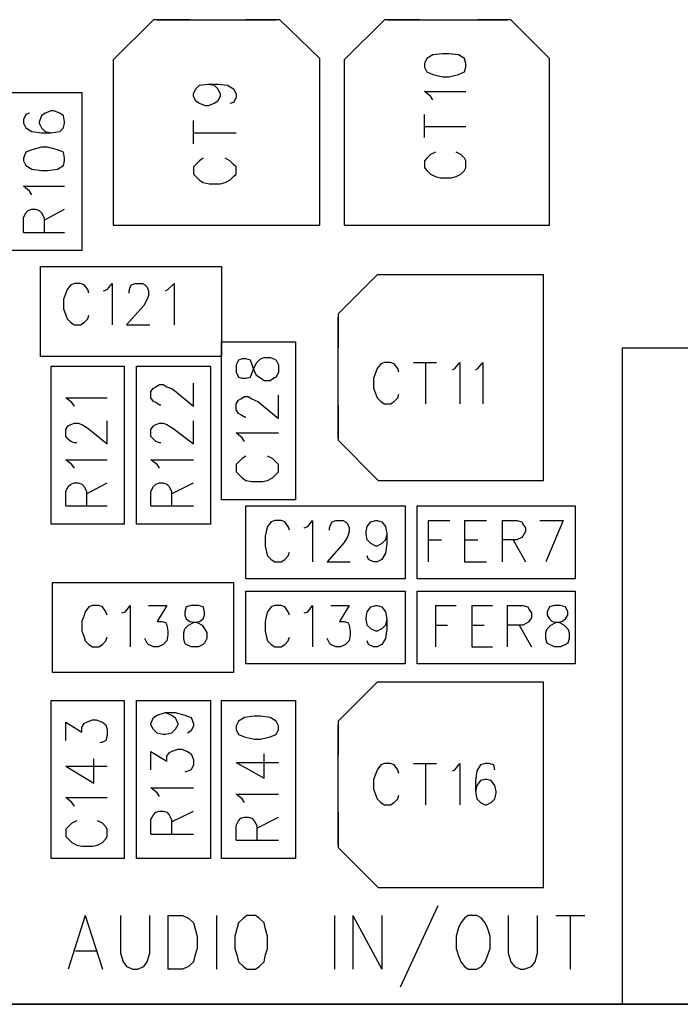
# Model space of a CAD drawing. Extents: x 11.9 to 28.1, y 10.8 to 21.2.
# Tile 9 of 56: x 17.856 to 18.399, y 13.986 to 14.796. Entities that reach past the tile are written whole.
import ezdxf

# ---------------------------------------------------------------- set-up
doc = ezdxf.new("R2010")
doc.units = 0
doc.layers.add('ASSYDWGTOP_pho', color=1, linetype='CONTINUOUS')

msp = doc.modelspace()

# ---------------------------------------------------------------- linework, layer by layer
at = {"layer": 'ASSYDWGTOP_pho'}
for points in [[(17.966, 14.796), (17.933, 14.763)], [(17.996, 14.796), (17.966, 14.796)], [(17.969, 14.796), (18.067, 14.796)], [(18.07, 14.796), (18.042, 14.796)], [(18.103, 14.764), (18.07, 14.796)], [(18.156, 14.796), (18.123, 14.763)], [(18.185, 14.796), (18.156, 14.796)], [(18.159, 14.796), (18.257, 14.796)], [(18.26, 14.796), (18.233, 14.796)], [(18.292, 14.764), (18.26, 14.796)], [(18.196, 14.767), (18.191, 14.764)], [(18.204, 14.768), (18.196, 14.767)], [(18.209, 14.768), (18.204, 14.768)], [(18.217, 14.767), (18.209, 14.768)], [(18.222, 14.764), (18.217, 14.767)], [(17.933, 14.763), (17.933, 14.627)], [(18.103, 14.627), (18.103, 14.764)], [(18.123, 14.763), (18.123, 14.627)], [(18.191, 14.764), (18.189, 14.76)], [(18.189, 14.76), (18.189, 14.757)], [(18.223, 14.76), (18.222, 14.764)], [(18.223, 14.757), (18.223, 14.76)], [(18.292, 14.627), (18.292, 14.764)], [(18.189, 14.757), (18.191, 14.753)], [(18.191, 14.753), (18.196, 14.751)], [(18.196, 14.751), (18.204, 14.749)], [(18.209, 14.749), (18.217, 14.751)], [(18.217, 14.751), (18.222, 14.753)], [(18.222, 14.753), (18.223, 14.757)], [(18.001, 14.739), (18.004, 14.742)], [(18.004, 14.742), (18.011, 14.743)], [(18.011, 14.743), (18.016, 14.742)], [(18.011, 14.743), (18.019, 14.743)], [(18.016, 14.742), (18.019, 14.739)], [(18.019, 14.743), (18.027, 14.742)], [(18.027, 14.742), (18.032, 14.739)], [(18.204, 14.749), (18.209, 14.749)], [(17.847, 14.736), (17.907, 14.736)], [(17.907, 14.736), (17.907, 14.606)], [(17.999, 14.735), (18.001, 14.739)], [(17.999, 14.733), (17.999, 14.735)], [(18.019, 14.739), (18.021, 14.735)], [(18.021, 14.735), (18.021, 14.733)], [(18.032, 14.739), (18.034, 14.735)], [(18.034, 14.735), (18.034, 14.732)], [(18.194, 14.733), (18.189, 14.737)], [(18.189, 14.737), (18.223, 14.737)], [(18.001, 14.729), (17.999, 14.733)], [(18.004, 14.727), (18.001, 14.729)], [(18.009, 14.725), (18.004, 14.727)], [(18.016, 14.727), (18.011, 14.725)], [(18.019, 14.729), (18.016, 14.727)], [(18.021, 14.733), (18.019, 14.729)], [(18.032, 14.728), (18.029, 14.727)], [(18.034, 14.732), (18.032, 14.728)], [(18.196, 14.73), (18.194, 14.733)], [(17.861, 14.718), (17.859, 14.714)], [(17.864, 14.719), (17.861, 14.718)], [(17.877, 14.719), (17.874, 14.717)], [(17.882, 14.721), (17.877, 14.719)], [(17.884, 14.721), (17.882, 14.721)], [(17.889, 14.719), (17.884, 14.721)], [(17.892, 14.717), (17.889, 14.719)], [(18.011, 14.725), (18.009, 14.725)], [(18.189, 14.699), (18.189, 14.718)], [(17.859, 14.714), (17.859, 14.711)], [(17.859, 14.711), (17.861, 14.707)], [(17.874, 14.717), (17.872, 14.712)], [(17.872, 14.712), (17.872, 14.711)], [(17.872, 14.711), (17.874, 14.707)], [(17.893, 14.712), (17.892, 14.717)], [(17.892, 14.707), (17.893, 14.711)], [(17.893, 14.711), (17.893, 14.712)], [(17.999, 14.694), (17.999, 14.713)], [(17.861, 14.707), (17.866, 14.704)], [(17.866, 14.704), (17.874, 14.703)], [(17.874, 14.707), (17.877, 14.704)], [(17.874, 14.703), (17.882, 14.703)], [(17.877, 14.704), (17.882, 14.703)], [(17.882, 14.703), (17.889, 14.704)], [(17.889, 14.704), (17.892, 14.707)], [(17.999, 14.703), (18.034, 14.703)], [(18.189, 14.708), (18.223, 14.708)], [(17.861, 14.687), (17.859, 14.682)], [(17.866, 14.689), (17.861, 14.687)], [(17.874, 14.691), (17.866, 14.689)], [(17.879, 14.691), (17.874, 14.691)], [(17.887, 14.689), (17.879, 14.691)], [(17.892, 14.687), (17.887, 14.689)], [(17.893, 14.682), (17.892, 14.687)], [(18.198, 14.687), (18.194, 14.685)], [(18.219, 14.685), (18.215, 14.687)], [(17.859, 14.682), (17.859, 14.68)], [(17.859, 14.68), (17.861, 14.676)], [(17.892, 14.676), (17.893, 14.68)], [(17.893, 14.68), (17.893, 14.682)], [(18.004, 14.68), (18.001, 14.677)], [(18.007, 14.682), (18.004, 14.68)], [(18.029, 14.68), (18.025, 14.682)], [(18.032, 14.677), (18.029, 14.68)], [(18.191, 14.682), (18.189, 14.68)], [(18.189, 14.68), (18.189, 14.674)], [(18.194, 14.685), (18.191, 14.682)], [(18.222, 14.682), (18.219, 14.685)], [(18.223, 14.68), (18.222, 14.682)], [(18.223, 14.674), (18.223, 14.68)], [(17.861, 14.676), (17.866, 14.673)], [(17.866, 14.673), (17.874, 14.672)], [(17.874, 14.672), (17.879, 14.672)], [(17.879, 14.672), (17.887, 14.673)], [(17.887, 14.673), (17.892, 14.676)], [(18.001, 14.677), (17.999, 14.675)], [(17.999, 14.675), (17.999, 14.669)], [(18.034, 14.675), (18.032, 14.677)], [(18.034, 14.669), (18.034, 14.675)], [(18.189, 14.674), (18.191, 14.672)], [(18.191, 14.672), (18.194, 14.669)], [(18.219, 14.669), (18.222, 14.672)], [(18.222, 14.672), (18.223, 14.674)], [(17.999, 14.669), (18.001, 14.667)], [(18.001, 14.667), (18.004, 14.664)], [(18.004, 14.664), (18.007, 14.662)], [(18.007, 14.662), (18.012, 14.661)], [(18.012, 14.661), (18.021, 14.661)], [(18.021, 14.661), (18.025, 14.662)], [(18.025, 14.662), (18.029, 14.664)], [(18.029, 14.664), (18.032, 14.667)], [(18.032, 14.667), (18.034, 14.669)], [(18.194, 14.669), (18.198, 14.667)], [(18.198, 14.667), (18.202, 14.666)], [(18.202, 14.666), (18.211, 14.666)], [(18.211, 14.666), (18.215, 14.667)], [(18.215, 14.667), (18.219, 14.669)], [(17.864, 14.655), (17.859, 14.659)], [(17.859, 14.659), (17.893, 14.659)], [(17.866, 14.652), (17.864, 14.655)], [(17.859, 14.633), (17.861, 14.637)], [(17.861, 14.637), (17.863, 14.639)], [(17.863, 14.639), (17.866, 14.64)], [(17.866, 14.64), (17.869, 14.64)], [(17.869, 14.64), (17.872, 14.639)], [(17.872, 14.639), (17.874, 14.637)], [(17.874, 14.637), (17.876, 14.633)], [(17.876, 14.631), (17.893, 14.64)], [(17.859, 14.621), (17.859, 14.633)], [(17.876, 14.633), (17.876, 14.621)], [(17.859, 14.621), (17.893, 14.621)], [(17.933, 14.627), (17.994, 14.627)], [(17.934, 14.627), (18.1, 14.627)], [(18.038, 14.627), (18.103, 14.627)], [(18.123, 14.627), (18.184, 14.627)], [(18.124, 14.627), (18.289, 14.627)], [(18.229, 14.627), (18.292, 14.627)], [(17.907, 14.606), (17.847, 14.606)], [(17.873, 14.593), (18.022, 14.593)], [(17.873, 14.519), (17.873, 14.593)], [(18.022, 14.593), (18.022, 14.519)], [(18.15, 14.586), (18.118, 14.554)], [(18.287, 14.586), (18.15, 14.586)], [(18.287, 14.522), (18.287, 14.586)], [(18.287, 14.417), (18.287, 14.583)], [(17.895, 14.574), (17.894, 14.571)], [(17.898, 14.578), (17.895, 14.574)], [(17.901, 14.579), (17.898, 14.578)], [(17.906, 14.579), (17.901, 14.579)], [(17.909, 14.578), (17.906, 14.579)], [(17.912, 14.574), (17.909, 14.578)], [(17.913, 14.571), (17.912, 14.574)], [(17.925, 14.573), (17.928, 14.574)], [(17.928, 14.574), (17.932, 14.579)], [(17.932, 14.579), (17.932, 14.545)], [(17.946, 14.573), (17.947, 14.576)], [(17.946, 14.571), (17.946, 14.573)], [(17.947, 14.576), (17.948, 14.578)], [(17.948, 14.578), (17.951, 14.579)], [(17.951, 14.579), (17.957, 14.579)], [(17.957, 14.579), (17.959, 14.578)], [(17.959, 14.578), (17.961, 14.576)], [(17.961, 14.576), (17.962, 14.573)], [(17.962, 14.573), (17.962, 14.569)], [(17.976, 14.573), (17.978, 14.574)], [(17.978, 14.574), (17.983, 14.579)], [(17.983, 14.579), (17.983, 14.545)], [(17.894, 14.571), (17.892, 14.566)], [(17.892, 14.566), (17.892, 14.558)], [(17.961, 14.566), (17.958, 14.561)], [(17.962, 14.569), (17.961, 14.566)], [(17.892, 14.558), (17.894, 14.553)], [(17.958, 14.561), (17.944, 14.545)], [(17.894, 14.553), (17.895, 14.55)], [(17.895, 14.55), (17.898, 14.547)], [(17.909, 14.547), (17.912, 14.55)], [(17.912, 14.55), (17.913, 14.553)], [(18.118, 14.554), (18.118, 14.526)], [(18.118, 14.452), (18.118, 14.551)], [(17.898, 14.547), (17.901, 14.545)], [(17.901, 14.545), (17.906, 14.545)], [(17.906, 14.545), (17.909, 14.547)], [(17.944, 14.545), (17.963, 14.545)], [(18.022, 14.401), (18.022, 14.531)], [(18.022, 14.531), (18.083, 14.531)], [(18.083, 14.531), (18.083, 14.401)], [(18.352, 13.986), (18.352, 14.526)], [(18.352, 14.526), (18.943, 14.526)], [(18.022, 14.519), (17.873, 14.519)], [(18.036, 14.516), (18.034, 14.512)], [(18.039, 14.517), (18.036, 14.516)], [(18.042, 14.517), (18.039, 14.517)], [(18.046, 14.516), (18.042, 14.517)], [(18.047, 14.513), (18.046, 14.516)], [(18.051, 14.514), (18.054, 14.517)], [(18.054, 14.517), (18.057, 14.518)], [(18.057, 14.518), (18.062, 14.518)], [(18.062, 14.518), (18.065, 14.517)], [(18.065, 14.517), (18.067, 14.516)], [(18.067, 14.516), (18.069, 14.512)], [(17.882, 14.381), (17.882, 14.511)], [(17.882, 14.511), (17.942, 14.511)], [(17.942, 14.511), (17.942, 14.381)], [(17.952, 14.381), (17.952, 14.511)], [(17.952, 14.511), (18.013, 14.511)], [(18.013, 14.511), (18.013, 14.381)], [(18.034, 14.512), (18.034, 14.506)], [(18.049, 14.507), (18.047, 14.513)], [(18.047, 14.505), (18.049, 14.51)], [(18.049, 14.51), (18.051, 14.514)], [(18.069, 14.512), (18.069, 14.506)], [(18.15, 14.509), (18.149, 14.506)], [(18.153, 14.513), (18.15, 14.509)], [(18.156, 14.514), (18.153, 14.513)], [(18.161, 14.514), (18.156, 14.514)], [(18.164, 14.513), (18.161, 14.514)], [(18.167, 14.509), (18.164, 14.513)], [(18.168, 14.506), (18.167, 14.509)], [(18.18, 14.514), (18.199, 14.514)], [(18.19, 14.514), (18.19, 14.48)], [(18.212, 14.508), (18.214, 14.509)], [(18.214, 14.509), (18.218, 14.514)], [(18.218, 14.514), (18.218, 14.48)], [(18.231, 14.508), (18.233, 14.509)], [(18.233, 14.509), (18.237, 14.514)], [(18.237, 14.514), (18.237, 14.48)], [(18.034, 14.506), (18.036, 14.502)], [(18.036, 14.502), (18.039, 14.501)], [(18.039, 14.501), (18.042, 14.501)], [(18.042, 14.501), (18.046, 14.502)], [(18.046, 14.502), (18.047, 14.505)], [(18.051, 14.503), (18.049, 14.507)], [(18.054, 14.501), (18.051, 14.503)], [(18.057, 14.499), (18.054, 14.501)], [(18.062, 14.499), (18.057, 14.499)], [(18.065, 14.501), (18.062, 14.499)], [(18.067, 14.502), (18.065, 14.501)], [(18.069, 14.506), (18.067, 14.502)], [(18.149, 14.506), (18.147, 14.501)], [(18.147, 14.501), (18.147, 14.493)], [(17.964, 14.49), (17.966, 14.493)], [(17.966, 14.493), (17.968, 14.494)], [(17.968, 14.494), (17.971, 14.496)], [(17.971, 14.496), (17.974, 14.496)], [(17.974, 14.496), (17.977, 14.494)], [(17.977, 14.494), (17.982, 14.492)], [(17.982, 14.492), (17.999, 14.478)], [(17.999, 14.478), (17.999, 14.497)], [(18.147, 14.493), (18.149, 14.488)], [(17.899, 14.481), (17.894, 14.485)], [(17.894, 14.485), (17.928, 14.485)], [(17.964, 14.485), (17.964, 14.49)], [(17.966, 14.482), (17.964, 14.485)], [(18.034, 14.48), (18.036, 14.483)], [(18.036, 14.483), (18.038, 14.484)], [(18.038, 14.484), (18.041, 14.486)], [(18.041, 14.486), (18.044, 14.486)], [(18.044, 14.486), (18.047, 14.484)], [(18.047, 14.484), (18.052, 14.482)], [(18.069, 14.468), (18.069, 14.487)], [(18.149, 14.488), (18.15, 14.485)], [(18.15, 14.485), (18.153, 14.482)], [(18.164, 14.482), (18.167, 14.485)], [(18.167, 14.485), (18.168, 14.488)], [(17.901, 14.478), (17.899, 14.481)], [(17.968, 14.481), (17.966, 14.482)], [(17.971, 14.479), (17.968, 14.481)], [(17.972, 14.479), (17.971, 14.479)], [(18.034, 14.475), (18.034, 14.48)], [(18.036, 14.472), (18.034, 14.475)], [(18.052, 14.482), (18.069, 14.468)], [(18.118, 14.479), (18.118, 14.45)], [(18.153, 14.482), (18.156, 14.48)], [(18.156, 14.48), (18.161, 14.48)], [(18.161, 14.48), (18.164, 14.482)], [(18.287, 14.417), (18.287, 14.478)], [(18.038, 14.471), (18.036, 14.472)], [(18.041, 14.469), (18.038, 14.471)], [(18.042, 14.469), (18.041, 14.469)], [(17.894, 14.459), (17.896, 14.462)], [(17.894, 14.453), (17.894, 14.459)], [(17.896, 14.462), (17.898, 14.463)], [(17.898, 14.463), (17.901, 14.464)], [(17.901, 14.464), (17.904, 14.464)], [(17.904, 14.464), (17.907, 14.463)], [(17.907, 14.463), (17.912, 14.46)], [(17.912, 14.46), (17.928, 14.447)], [(17.928, 14.447), (17.928, 14.466)], [(17.964, 14.459), (17.966, 14.462)], [(17.964, 14.453), (17.964, 14.459)], [(17.966, 14.462), (17.968, 14.463)], [(17.968, 14.463), (17.971, 14.464)], [(17.971, 14.464), (17.974, 14.464)], [(17.974, 14.464), (17.977, 14.463)], [(17.977, 14.463), (17.982, 14.46)], [(17.982, 14.46), (17.999, 14.447)], [(17.999, 14.447), (17.999, 14.466)], [(17.896, 14.451), (17.894, 14.453)], [(17.898, 14.449), (17.896, 14.451)], [(17.966, 14.451), (17.964, 14.453)], [(17.968, 14.449), (17.966, 14.451)], [(18.039, 14.452), (18.034, 14.456)], [(18.034, 14.456), (18.069, 14.456)], [(18.041, 14.449), (18.039, 14.452)], [(17.901, 14.448), (17.898, 14.449)], [(17.903, 14.448), (17.901, 14.448)], [(17.971, 14.448), (17.968, 14.449)], [(17.972, 14.448), (17.971, 14.448)], [(18.118, 14.45), (18.151, 14.417)], [(18.039, 14.435), (18.036, 14.432)], [(18.042, 14.437), (18.039, 14.435)], [(18.064, 14.435), (18.06, 14.437)], [(18.067, 14.432), (18.064, 14.435)], [(17.899, 14.43), (17.894, 14.434)], [(17.894, 14.434), (17.928, 14.434)], [(17.901, 14.427), (17.899, 14.43)], [(17.969, 14.43), (17.964, 14.434)], [(17.964, 14.434), (17.999, 14.434)], [(17.971, 14.427), (17.969, 14.43)], [(18.036, 14.432), (18.034, 14.43)], [(18.034, 14.43), (18.034, 14.424)], [(18.069, 14.43), (18.067, 14.432)], [(18.069, 14.424), (18.069, 14.43)], [(18.034, 14.424), (18.036, 14.422)], [(18.036, 14.422), (18.039, 14.419)], [(18.039, 14.419), (18.042, 14.417)], [(18.06, 14.417), (18.064, 14.419)], [(18.064, 14.419), (18.067, 14.422)], [(18.067, 14.422), (18.069, 14.424)], [(17.894, 14.408), (17.896, 14.412)], [(17.896, 14.412), (17.898, 14.414)], [(17.898, 14.414), (17.901, 14.415)], [(17.901, 14.415), (17.904, 14.415)], [(17.904, 14.415), (17.907, 14.414)], [(17.907, 14.414), (17.909, 14.412)], [(17.909, 14.412), (17.911, 14.408)], [(17.911, 14.406), (17.928, 14.415)], [(17.964, 14.408), (17.966, 14.412)], [(17.966, 14.412), (17.968, 14.414)], [(17.968, 14.414), (17.971, 14.415)], [(17.971, 14.415), (17.974, 14.415)], [(17.974, 14.415), (17.977, 14.414)], [(17.977, 14.414), (17.979, 14.412)], [(17.979, 14.412), (17.981, 14.408)], [(17.981, 14.406), (17.999, 14.415)], [(18.042, 14.417), (18.047, 14.416)], [(18.047, 14.416), (18.056, 14.416)], [(18.056, 14.416), (18.06, 14.417)], [(18.151, 14.417), (18.287, 14.417)], [(17.894, 14.396), (17.894, 14.408)], [(17.911, 14.408), (17.911, 14.396)], [(17.964, 14.396), (17.964, 14.408)], [(17.981, 14.408), (17.981, 14.396)], [(17.894, 14.396), (17.928, 14.396)], [(17.964, 14.396), (17.999, 14.396)], [(18.083, 14.401), (18.022, 14.401)], [(18.042, 14.396), (18.173, 14.396)], [(18.042, 14.336), (18.042, 14.396)], [(18.173, 14.396), (18.173, 14.336)], [(18.183, 14.336), (18.183, 14.396)], [(18.183, 14.396), (18.313, 14.396)], [(18.313, 14.396), (18.313, 14.336)], [(17.942, 14.381), (17.882, 14.381)], [(18.013, 14.381), (17.952, 14.381)], [(18.06, 14.379), (18.059, 14.376)], [(18.063, 14.383), (18.06, 14.379)], [(18.066, 14.384), (18.063, 14.383)], [(18.071, 14.384), (18.066, 14.384)], [(18.074, 14.383), (18.071, 14.384)], [(18.077, 14.379), (18.074, 14.383)], [(18.078, 14.376), (18.077, 14.379)], [(18.09, 14.378), (18.093, 14.379)], [(18.093, 14.379), (18.097, 14.384)], [(18.097, 14.384), (18.097, 14.35)], [(18.111, 14.378), (18.112, 14.381)], [(18.111, 14.376), (18.111, 14.378)], [(18.112, 14.381), (18.113, 14.383)], [(18.113, 14.383), (18.116, 14.384)], [(18.116, 14.384), (18.122, 14.384)], [(18.122, 14.384), (18.124, 14.383)], [(18.124, 14.383), (18.126, 14.381)], [(18.126, 14.381), (18.127, 14.378)], [(18.127, 14.378), (18.127, 14.375)], [(18.141, 14.375), (18.142, 14.379)], [(18.142, 14.379), (18.145, 14.383)], [(18.145, 14.383), (18.149, 14.384)], [(18.149, 14.384), (18.15, 14.384)], [(18.15, 14.384), (18.154, 14.383)], [(18.154, 14.383), (18.157, 14.379)], [(18.157, 14.379), (18.158, 14.373)], [(18.192, 14.384), (18.192, 14.35)], [(18.192, 14.384), (18.21, 14.384)], [(18.222, 14.384), (18.222, 14.35)], [(18.222, 14.384), (18.24, 14.384)], [(18.253, 14.384), (18.253, 14.35)], [(18.253, 14.384), (18.265, 14.384)], [(18.265, 14.384), (18.269, 14.383)], [(18.269, 14.383), (18.27, 14.381)], [(18.27, 14.381), (18.272, 14.378)], [(18.272, 14.378), (18.272, 14.375)], [(18.284, 14.384), (18.303, 14.384)], [(18.303, 14.384), (18.289, 14.35)], [(18.059, 14.376), (18.058, 14.371)], [(18.058, 14.371), (18.058, 14.363)], [(18.126, 14.371), (18.123, 14.366)], [(18.127, 14.375), (18.126, 14.371)], [(18.141, 14.373), (18.141, 14.375)], [(18.142, 14.368), (18.141, 14.373)], [(18.158, 14.373), (18.157, 14.368)], [(18.158, 14.373), (18.158, 14.365)], [(18.269, 14.37), (18.265, 14.368)], [(18.27, 14.371), (18.269, 14.37)], [(18.272, 14.375), (18.27, 14.371)], [(18.058, 14.363), (18.059, 14.358)], [(18.123, 14.366), (18.109, 14.35)], [(18.145, 14.365), (18.142, 14.368)], [(18.149, 14.363), (18.145, 14.365)], [(18.15, 14.363), (18.149, 14.363)], [(18.154, 14.365), (18.15, 14.363)], [(18.157, 14.368), (18.154, 14.365)], [(18.158, 14.365), (18.157, 14.357)], [(18.192, 14.368), (18.203, 14.368)], [(18.222, 14.368), (18.233, 14.368)], [(18.265, 14.368), (18.253, 14.368)], [(18.262, 14.368), (18.272, 14.35)], [(18.059, 14.358), (18.06, 14.355)], [(18.06, 14.355), (18.063, 14.352)], [(18.074, 14.352), (18.077, 14.355)], [(18.077, 14.355), (18.078, 14.358)], [(18.143, 14.352), (18.142, 14.355)], [(18.157, 14.357), (18.154, 14.352)], [(18.063, 14.352), (18.066, 14.35)], [(18.066, 14.35), (18.071, 14.35)], [(18.071, 14.35), (18.074, 14.352)], [(18.109, 14.35), (18.128, 14.35)], [(18.147, 14.35), (18.143, 14.352)], [(18.15, 14.35), (18.147, 14.35)], [(18.154, 14.352), (18.15, 14.35)], [(18.222, 14.35), (18.24, 14.35)], [(17.883, 14.333), (18.032, 14.333)], [(17.883, 14.259), (17.883, 14.333)], [(18.032, 14.333), (18.032, 14.259)], [(18.173, 14.336), (18.042, 14.336)], [(18.313, 14.336), (18.183, 14.336)], [(18.042, 14.266), (18.042, 14.326)], [(18.042, 14.326), (18.173, 14.326)], [(18.173, 14.326), (18.173, 14.266)], [(18.183, 14.266), (18.183, 14.326)], [(18.183, 14.326), (18.313, 14.326)], [(18.313, 14.326), (18.313, 14.266)], [(17.913, 14.313), (17.91, 14.309)], [(17.916, 14.314), (17.913, 14.313)], [(17.921, 14.314), (17.916, 14.314)], [(17.924, 14.313), (17.921, 14.314)], [(17.927, 14.309), (17.924, 14.313)], [(17.943, 14.309), (17.947, 14.314)], [(17.947, 14.314), (17.947, 14.28)], [(17.962, 14.314), (17.977, 14.314)], [(17.977, 14.314), (17.969, 14.301)], [(17.993, 14.313), (17.992, 14.309)], [(17.997, 14.314), (17.993, 14.313)], [(18.003, 14.314), (17.997, 14.314)], [(18.007, 14.313), (18.003, 14.314)], [(18.008, 14.309), (18.007, 14.313)], [(18.063, 14.313), (18.06, 14.309)], [(18.066, 14.314), (18.063, 14.313)], [(18.071, 14.314), (18.066, 14.314)], [(18.074, 14.313), (18.071, 14.314)], [(18.077, 14.309), (18.074, 14.313)], [(18.093, 14.309), (18.097, 14.314)], [(18.097, 14.314), (18.097, 14.28)], [(18.112, 14.314), (18.127, 14.314)], [(18.127, 14.314), (18.119, 14.301)], [(18.142, 14.309), (18.145, 14.313)], [(18.145, 14.313), (18.149, 14.314)], [(18.149, 14.314), (18.15, 14.314)], [(18.15, 14.314), (18.154, 14.313)], [(18.154, 14.313), (18.157, 14.309)], [(18.198, 14.314), (18.198, 14.28)], [(18.198, 14.314), (18.215, 14.314)], [(18.228, 14.314), (18.228, 14.28)], [(18.228, 14.314), (18.245, 14.314)], [(18.257, 14.314), (18.257, 14.28)], [(18.257, 14.314), (18.27, 14.314)], [(18.27, 14.314), (18.274, 14.313)], [(18.274, 14.313), (18.275, 14.311)], [(18.292, 14.313), (18.29, 14.309)], [(18.296, 14.314), (18.292, 14.313)], [(18.301, 14.314), (18.296, 14.314)], [(18.305, 14.313), (18.301, 14.314)], [(18.307, 14.309), (18.305, 14.313)], [(17.909, 14.306), (17.907, 14.301)], [(17.91, 14.309), (17.909, 14.306)], [(17.928, 14.306), (17.927, 14.309)], [(17.94, 14.308), (17.943, 14.309)], [(17.992, 14.309), (17.992, 14.306)], [(17.992, 14.306), (17.993, 14.303)], [(18.007, 14.303), (18.008, 14.306)], [(18.008, 14.306), (18.008, 14.309)], [(18.059, 14.306), (18.058, 14.301)], [(18.06, 14.309), (18.059, 14.306)], [(18.078, 14.306), (18.077, 14.309)], [(18.09, 14.308), (18.093, 14.309)], [(18.141, 14.304), (18.142, 14.309)], [(18.157, 14.309), (18.158, 14.303)], [(18.275, 14.311), (18.277, 14.308)], [(18.277, 14.308), (18.277, 14.304)], [(18.29, 14.309), (18.29, 14.306)], [(18.29, 14.306), (18.292, 14.303)], [(18.305, 14.303), (18.307, 14.306)], [(18.307, 14.306), (18.307, 14.309)], [(17.907, 14.301), (17.907, 14.293)], [(17.969, 14.301), (17.973, 14.301)], [(17.973, 14.301), (17.976, 14.3)], [(17.976, 14.3), (17.977, 14.298)], [(17.977, 14.298), (17.978, 14.293)], [(17.992, 14.295), (17.995, 14.298)], [(17.993, 14.303), (17.996, 14.301)], [(17.995, 14.298), (17.999, 14.3)], [(17.996, 14.301), (18.002, 14.3)], [(17.999, 14.3), (18.004, 14.301)], [(18.002, 14.3), (18.006, 14.298)], [(18.004, 14.301), (18.007, 14.303)], [(18.006, 14.298), (18.008, 14.295)], [(18.058, 14.301), (18.058, 14.293)], [(18.119, 14.301), (18.123, 14.301)], [(18.123, 14.301), (18.126, 14.3)], [(18.126, 14.3), (18.127, 14.298)], [(18.127, 14.298), (18.128, 14.293)], [(18.141, 14.303), (18.141, 14.304)], [(18.142, 14.298), (18.141, 14.303)], [(18.145, 14.295), (18.142, 14.298)], [(18.157, 14.298), (18.154, 14.295)], [(18.158, 14.303), (18.157, 14.298)], [(18.158, 14.303), (18.158, 14.295)], [(18.198, 14.298), (18.208, 14.298)], [(18.228, 14.298), (18.238, 14.298)], [(18.27, 14.298), (18.257, 14.298)], [(18.267, 14.298), (18.277, 14.28)], [(18.274, 14.3), (18.27, 14.298)], [(18.275, 14.301), (18.274, 14.3)], [(18.277, 14.304), (18.275, 14.301)], [(18.29, 14.295), (18.293, 14.298)], [(18.292, 14.303), (18.294, 14.301)], [(18.293, 14.298), (18.297, 14.3)], [(18.294, 14.301), (18.3, 14.3)], [(18.297, 14.3), (18.302, 14.301)], [(18.3, 14.3), (18.304, 14.298)], [(18.302, 14.301), (18.305, 14.303)], [(18.304, 14.298), (18.307, 14.295)], [(17.907, 14.293), (17.909, 14.288)], [(17.978, 14.29), (17.977, 14.285)], [(17.978, 14.293), (17.978, 14.29)], [(17.991, 14.292), (17.992, 14.295)], [(17.991, 14.287), (17.991, 14.292)], [(18.008, 14.295), (18.01, 14.292)], [(18.01, 14.292), (18.01, 14.287)], [(18.058, 14.293), (18.059, 14.288)], [(18.128, 14.29), (18.127, 14.285)], [(18.128, 14.293), (18.128, 14.29)], [(18.149, 14.293), (18.145, 14.295)], [(18.15, 14.293), (18.149, 14.293)], [(18.154, 14.295), (18.15, 14.293)], [(18.158, 14.295), (18.157, 14.287)], [(18.289, 14.292), (18.29, 14.295)], [(18.289, 14.287), (18.289, 14.292)], [(18.307, 14.295), (18.308, 14.292)], [(18.308, 14.292), (18.308, 14.287)], [(17.909, 14.288), (17.91, 14.285)], [(17.91, 14.285), (17.913, 14.282)], [(17.913, 14.282), (17.916, 14.28)], [(17.921, 14.28), (17.924, 14.282)], [(17.924, 14.282), (17.927, 14.285)], [(17.927, 14.285), (17.928, 14.288)], [(17.961, 14.283), (17.959, 14.287)], [(17.962, 14.282), (17.961, 14.283)], [(17.966, 14.28), (17.962, 14.282)], [(17.974, 14.282), (17.97, 14.28)], [(17.977, 14.285), (17.974, 14.282)], [(17.992, 14.283), (17.991, 14.287)], [(17.993, 14.282), (17.992, 14.283)], [(17.997, 14.28), (17.993, 14.282)], [(18.007, 14.282), (18.003, 14.28)], [(18.008, 14.283), (18.007, 14.282)], [(18.01, 14.287), (18.008, 14.283)], [(18.059, 14.288), (18.06, 14.285)], [(18.06, 14.285), (18.063, 14.282)], [(18.063, 14.282), (18.066, 14.28)], [(18.071, 14.28), (18.074, 14.282)], [(18.074, 14.282), (18.077, 14.285)], [(18.077, 14.285), (18.078, 14.288)], [(18.111, 14.283), (18.109, 14.287)], [(18.112, 14.282), (18.111, 14.283)], [(18.116, 14.28), (18.112, 14.282)], [(18.124, 14.282), (18.12, 14.28)], [(18.127, 14.285), (18.124, 14.282)], [(18.143, 14.282), (18.142, 14.285)], [(18.147, 14.28), (18.143, 14.282)], [(18.154, 14.282), (18.15, 14.28)], [(18.157, 14.287), (18.154, 14.282)], [(18.29, 14.283), (18.289, 14.287)], [(18.292, 14.282), (18.29, 14.283)], [(18.296, 14.28), (18.292, 14.282)], [(18.305, 14.282), (18.301, 14.28)], [(18.307, 14.283), (18.305, 14.282)], [(18.308, 14.287), (18.307, 14.283)], [(17.916, 14.28), (17.921, 14.28)], [(17.97, 14.28), (17.966, 14.28)], [(18.003, 14.28), (17.997, 14.28)], [(18.066, 14.28), (18.071, 14.28)], [(18.12, 14.28), (18.116, 14.28)], [(18.15, 14.28), (18.147, 14.28)], [(18.228, 14.28), (18.245, 14.28)], [(18.301, 14.28), (18.296, 14.28)], [(18.173, 14.266), (18.042, 14.266)], [(18.313, 14.266), (18.183, 14.266)], [(18.032, 14.259), (17.883, 14.259)], [(18.15, 14.251), (18.118, 14.219)], [(18.287, 14.251), (18.15, 14.251)], [(18.287, 14.187), (18.287, 14.251)], [(18.287, 14.082), (18.287, 14.248)], [(17.882, 14.106), (17.882, 14.236)], [(17.882, 14.236), (17.942, 14.236)], [(17.942, 14.236), (17.942, 14.106)], [(17.952, 14.106), (17.952, 14.236)], [(17.952, 14.236), (18.013, 14.236)], [(18.013, 14.236), (18.013, 14.106)], [(18.022, 14.106), (18.022, 14.236)], [(18.022, 14.236), (18.083, 14.236)], [(18.083, 14.236), (18.083, 14.106)], [(17.966, 14.222), (17.969, 14.224)], [(17.969, 14.224), (17.976, 14.226)], [(17.976, 14.226), (17.981, 14.224)], [(17.976, 14.226), (17.984, 14.226)], [(17.981, 14.224), (17.984, 14.222)], [(17.984, 14.226), (17.992, 14.224)], [(17.992, 14.224), (17.997, 14.222)], [(17.894, 14.203), (17.894, 14.218)], [(17.894, 14.218), (17.907, 14.21)], [(17.907, 14.214), (17.909, 14.217)], [(17.909, 14.217), (17.911, 14.218)], [(17.911, 14.218), (17.916, 14.22)], [(17.916, 14.22), (17.919, 14.22)], [(17.919, 14.22), (17.924, 14.218)], [(17.924, 14.218), (17.927, 14.216)], [(17.927, 14.216), (17.928, 14.212)], [(17.964, 14.217), (17.966, 14.222)], [(17.964, 14.216), (17.964, 14.217)], [(17.966, 14.212), (17.964, 14.216)], [(17.984, 14.222), (17.986, 14.217)], [(17.986, 14.216), (17.984, 14.212)], [(17.986, 14.217), (17.986, 14.216)], [(17.997, 14.222), (17.999, 14.217)], [(17.999, 14.217), (17.999, 14.215)], [(18.036, 14.219), (18.034, 14.215)], [(18.041, 14.222), (18.036, 14.219)], [(18.049, 14.223), (18.041, 14.222)], [(18.054, 14.223), (18.049, 14.223)], [(18.062, 14.222), (18.054, 14.223)], [(18.067, 14.219), (18.062, 14.222)], [(18.069, 14.215), (18.067, 14.219)], [(18.118, 14.219), (18.118, 14.191)], [(18.118, 14.117), (18.118, 14.216)], [(17.907, 14.21), (17.907, 14.214)], [(17.928, 14.212), (17.928, 14.207)], [(17.969, 14.209), (17.966, 14.212)], [(17.974, 14.208), (17.969, 14.209)], [(17.976, 14.208), (17.974, 14.208)], [(17.981, 14.209), (17.976, 14.208)], [(17.984, 14.212), (17.981, 14.209)], [(17.997, 14.211), (17.994, 14.209)], [(17.999, 14.215), (17.997, 14.211)], [(18.034, 14.215), (18.034, 14.212)], [(18.034, 14.212), (18.036, 14.208)], [(18.036, 14.208), (18.041, 14.206)], [(18.062, 14.206), (18.067, 14.208)], [(18.067, 14.208), (18.069, 14.212)], [(18.069, 14.212), (18.069, 14.215)], [(17.925, 14.202), (17.922, 14.201)], [(17.927, 14.203), (17.925, 14.202)], [(17.928, 14.207), (17.927, 14.203)], [(18.041, 14.206), (18.049, 14.204)], [(18.049, 14.204), (18.054, 14.204)], [(18.054, 14.204), (18.062, 14.206)], [(17.964, 14.179), (17.964, 14.194)], [(17.964, 14.194), (17.977, 14.186)], [(17.977, 14.19), (17.979, 14.193)], [(17.979, 14.193), (17.981, 14.194)], [(17.981, 14.194), (17.986, 14.196)], [(17.986, 14.196), (17.989, 14.196)], [(17.989, 14.196), (17.994, 14.194)], [(17.994, 14.194), (17.997, 14.192)], [(17.997, 14.192), (17.999, 14.187)], [(18.057, 14.172), (18.057, 14.192)], [(17.917, 14.168), (17.917, 14.188)], [(17.977, 14.186), (17.977, 14.19)], [(17.999, 14.187), (17.999, 14.183)], [(18.034, 14.185), (18.057, 14.172)], [(18.034, 14.185), (18.069, 14.185)], [(18.156, 14.184), (18.153, 14.183)], [(18.161, 14.184), (18.156, 14.184)], [(18.164, 14.183), (18.161, 14.184)], [(18.18, 14.184), (18.199, 14.184)], [(18.19, 14.184), (18.19, 14.15)], [(18.214, 14.179), (18.218, 14.184)], [(18.218, 14.184), (18.218, 14.15)], [(18.239, 14.184), (18.235, 14.183)], [(18.242, 14.184), (18.239, 14.184)], [(18.246, 14.183), (18.242, 14.184)], [(17.894, 14.182), (17.917, 14.168)], [(17.894, 14.182), (17.928, 14.182)], [(17.995, 14.178), (17.992, 14.177)], [(17.997, 14.179), (17.995, 14.178)], [(17.999, 14.183), (17.997, 14.179)], [(18.149, 14.176), (18.147, 14.171)], [(18.15, 14.179), (18.149, 14.176)], [(18.153, 14.183), (18.15, 14.179)], [(18.167, 14.179), (18.164, 14.183)], [(18.168, 14.176), (18.167, 14.179)], [(18.212, 14.178), (18.214, 14.179)], [(18.232, 14.178), (18.231, 14.17)], [(18.235, 14.183), (18.232, 14.178)], [(18.247, 14.179), (18.246, 14.183)], [(18.147, 14.171), (18.147, 14.163)], [(18.231, 14.17), (18.231, 14.161)], [(18.235, 14.17), (18.232, 14.166)], [(18.239, 14.171), (18.235, 14.17)], [(18.24, 14.171), (18.239, 14.171)], [(18.244, 14.17), (18.24, 14.171)], [(18.247, 14.166), (18.244, 14.17)], [(17.969, 14.16), (17.964, 14.164)], [(17.964, 14.164), (17.999, 14.164)], [(17.971, 14.157), (17.969, 14.16)], [(18.039, 14.155), (18.034, 14.159)], [(18.034, 14.159), (18.069, 14.159)], [(18.147, 14.163), (18.149, 14.158)], [(18.232, 14.166), (18.231, 14.161)], [(18.231, 14.161), (18.232, 14.155)], [(18.248, 14.161), (18.247, 14.166)], [(18.247, 14.155), (18.248, 14.16)], [(18.248, 14.16), (18.248, 14.161)], [(17.899, 14.152), (17.894, 14.156)], [(17.894, 14.156), (17.928, 14.156)], [(17.901, 14.149), (17.899, 14.152)], [(18.041, 14.152), (18.039, 14.155)], [(18.149, 14.158), (18.15, 14.155)], [(18.15, 14.155), (18.153, 14.152)], [(18.153, 14.152), (18.156, 14.15)], [(18.161, 14.15), (18.164, 14.152)], [(18.164, 14.152), (18.167, 14.155)], [(18.167, 14.155), (18.168, 14.158)], [(18.232, 14.155), (18.235, 14.152)], [(18.235, 14.152), (18.239, 14.15)], [(18.24, 14.15), (18.244, 14.152)], [(18.244, 14.152), (18.247, 14.155)], [(17.966, 14.142), (17.968, 14.144)], [(17.968, 14.144), (17.971, 14.145)], [(17.971, 14.145), (17.974, 14.145)], [(17.974, 14.145), (17.977, 14.144)], [(17.977, 14.144), (17.979, 14.142)], [(17.981, 14.136), (17.999, 14.145)], [(18.118, 14.144), (18.118, 14.115)], [(18.156, 14.15), (18.161, 14.15)], [(18.239, 14.15), (18.24, 14.15)], [(18.287, 14.082), (18.287, 14.143)], [(17.899, 14.135), (17.896, 14.132)], [(17.903, 14.137), (17.899, 14.135)], [(17.924, 14.135), (17.92, 14.137)], [(17.927, 14.132), (17.924, 14.135)], [(17.964, 14.138), (17.966, 14.142)], [(17.964, 14.126), (17.964, 14.138)], [(17.979, 14.142), (17.981, 14.138)], [(17.981, 14.138), (17.981, 14.126)], [(18.034, 14.133), (18.036, 14.137)], [(18.036, 14.137), (18.038, 14.139)], [(18.038, 14.139), (18.041, 14.14)], [(18.041, 14.14), (18.044, 14.14)], [(18.044, 14.14), (18.047, 14.139)], [(18.047, 14.139), (18.049, 14.137)], [(18.049, 14.137), (18.051, 14.133)], [(18.051, 14.131), (18.069, 14.14)], [(17.896, 14.132), (17.894, 14.13)], [(17.894, 14.13), (17.894, 14.124)], [(17.928, 14.13), (17.927, 14.132)], [(17.928, 14.124), (17.928, 14.13)], [(18.034, 14.121), (18.034, 14.133)], [(18.051, 14.133), (18.051, 14.121)], [(17.894, 14.124), (17.896, 14.122)], [(17.896, 14.122), (17.899, 14.119)], [(17.899, 14.119), (17.903, 14.117)], [(17.92, 14.117), (17.924, 14.119)], [(17.924, 14.119), (17.927, 14.122)], [(17.927, 14.122), (17.928, 14.124)], [(17.964, 14.126), (17.999, 14.126)], [(18.034, 14.121), (18.069, 14.121)], [(17.903, 14.117), (17.907, 14.116)], [(17.907, 14.116), (17.916, 14.116)], [(17.916, 14.116), (17.92, 14.117)], [(18.118, 14.115), (18.151, 14.082)], [(17.942, 14.106), (17.882, 14.106)], [(18.013, 14.106), (17.952, 14.106)], [(18.083, 14.106), (18.022, 14.106)], [(18.151, 14.082), (18.287, 14.082)], [(18.2, 14.067), (18.169, 14)], [(17.91, 14.059), (17.896, 14.015)], [(17.91, 14.059), (17.924, 14.015)], [(17.939, 14.059), (17.939, 14.028)], [(17.963, 14.028), (17.963, 14.059)], [(17.978, 14.059), (17.978, 14.015)], [(17.978, 14.059), (17.99, 14.059)], [(17.99, 14.059), (17.995, 14.057)], [(17.995, 14.057), (17.999, 14.053)], [(18.018, 14.059), (18.018, 14.015)], [(18.04, 14.057), (18.036, 14.053)], [(18.043, 14.059), (18.04, 14.057)], [(18.05, 14.059), (18.043, 14.059)], [(18.053, 14.057), (18.05, 14.059)], [(18.057, 14.053), (18.053, 14.057)], [(18.115, 14.059), (18.115, 14.015)], [(18.13, 14.059), (18.13, 14.015)], [(18.13, 14.059), (18.154, 14.015)], [(18.154, 14.059), (18.154, 14.015)], [(18.222, 14.057), (18.219, 14.053)], [(18.225, 14.059), (18.222, 14.057)], [(18.232, 14.059), (18.225, 14.059)], [(18.236, 14.057), (18.232, 14.059)], [(18.239, 14.053), (18.236, 14.057)], [(18.258, 14.059), (18.258, 14.028)], [(18.282, 14.028), (18.282, 14.059)], [(18.297, 14.059), (18.321, 14.059)], [(18.309, 14.059), (18.309, 14.015)], [(17.999, 14.053), (18, 14.049)], [(18, 14.049), (18.002, 14.042)], [(18.035, 14.049), (18.033, 14.042)], [(18.036, 14.053), (18.035, 14.049)], [(18.058, 14.049), (18.057, 14.053)], [(18.06, 14.042), (18.058, 14.049)], [(18.217, 14.049), (18.215, 14.042)], [(18.219, 14.053), (18.217, 14.049)], [(18.241, 14.049), (18.239, 14.053)], [(18.243, 14.042), (18.241, 14.049)], [(18.002, 14.042), (18.002, 14.032)], [(18.033, 14.042), (18.033, 14.032)], [(18.06, 14.032), (18.06, 14.042)], [(18.215, 14.042), (18.215, 14.032)], [(18.243, 14.032), (18.243, 14.042)], [(17.902, 14.03), (17.919, 14.03)], [(18.002, 14.032), (18, 14.026)], [(18.033, 14.032), (18.035, 14.026)], [(18.058, 14.026), (18.06, 14.032)], [(18.215, 14.032), (18.217, 14.026)], [(18.241, 14.026), (18.243, 14.032)], [(17.939, 14.028), (17.941, 14.021)], [(17.961, 14.021), (17.963, 14.028)], [(18, 14.026), (17.999, 14.021)], [(18.035, 14.026), (18.036, 14.021)], [(18.057, 14.021), (18.058, 14.026)], [(18.217, 14.026), (18.219, 14.021)], [(18.239, 14.021), (18.241, 14.026)], [(18.258, 14.028), (18.26, 14.021)], [(18.28, 14.021), (18.282, 14.028)], [(17.941, 14.021), (17.944, 14.017)], [(17.944, 14.017), (17.949, 14.015)], [(17.949, 14.015), (17.953, 14.015)], [(17.953, 14.015), (17.958, 14.017)], [(17.958, 14.017), (17.961, 14.021)], [(17.99, 14.015), (17.978, 14.015)], [(17.995, 14.017), (17.99, 14.015)], [(17.999, 14.021), (17.995, 14.017)], [(18.036, 14.021), (18.04, 14.017)], [(18.04, 14.017), (18.043, 14.015)], [(18.043, 14.015), (18.05, 14.015)], [(18.05, 14.015), (18.053, 14.017)], [(18.053, 14.017), (18.057, 14.021)], [(18.219, 14.021), (18.222, 14.017)], [(18.222, 14.017), (18.225, 14.015)], [(18.225, 14.015), (18.232, 14.015)], [(18.232, 14.015), (18.236, 14.017)], [(18.236, 14.017), (18.239, 14.021)], [(18.26, 14.021), (18.263, 14.017)], [(18.263, 14.017), (18.268, 14.015)], [(18.268, 14.015), (18.271, 14.015)], [(18.271, 14.015), (18.277, 14.017)], [(18.277, 14.017), (18.28, 14.021)], [(15.193, 13.986), (19.792, 13.986)], [(20.192, 13.986), (15.193, 13.986)], [(18.943, 13.986), (18.352, 13.986)]]:
    msp.add_lwpolyline(points, dxfattribs=at)

doc.saveas('drawing.dxf')
